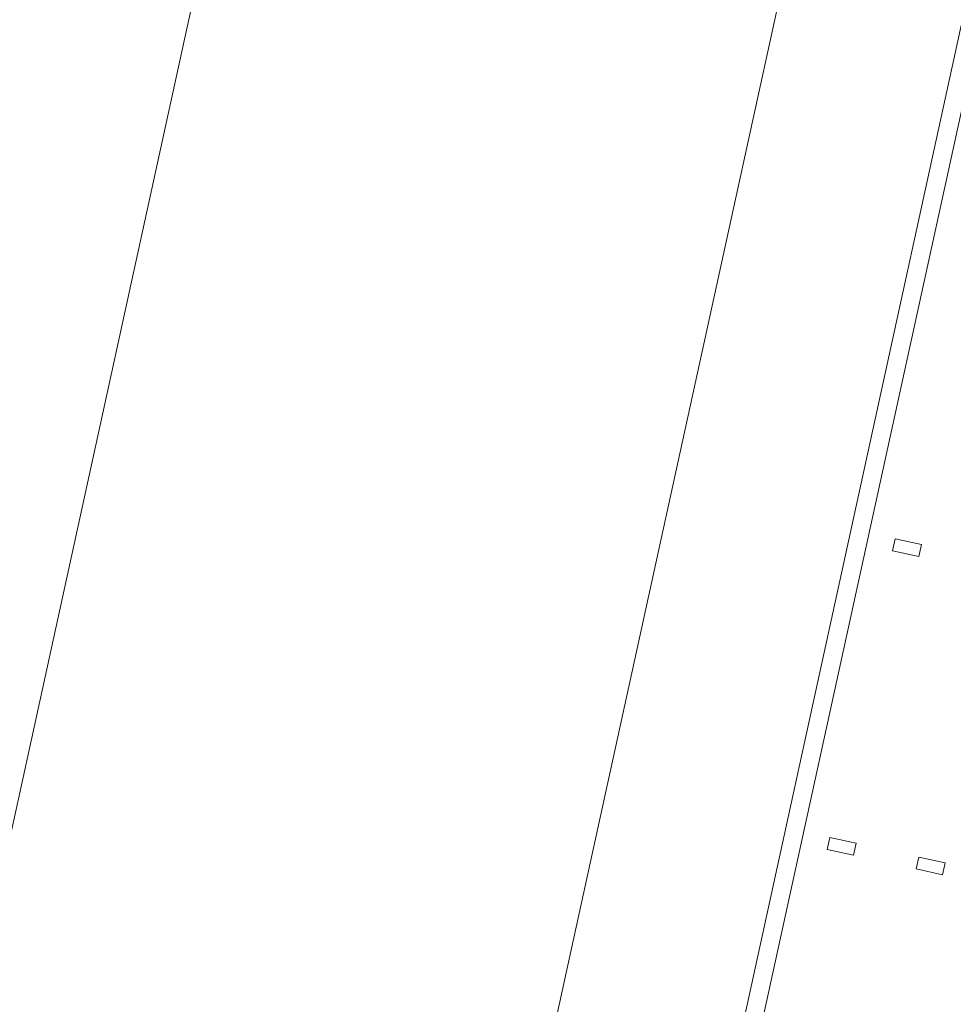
# Model space of a CAD drawing. Header units: metres. Extents: x 233012 to 233264, y 553571 to 554014.
# Tile 161 of 256: x 233199 to 233207, y 553802 to 553810. Entities that reach past the tile are written whole.
import ezdxf

# ---------------------------------------------------------------- set-up
doc = ezdxf.new("R2010")
doc.units = ezdxf.units.M
for name, color, linetype, lineweight in [('A-NL23_vloeraanzicht', 252, 'Continuous', 5), ('A-NL90_terrein', 252, 'Continuous', 5), ('A-NL94_parkeren', 252, 'Continuous', 5)]:
    doc.layers.add(name, color=color, linetype=linetype, lineweight=lineweight)

# ---------------------------------------------------------------- blocks, each defined once
blk = doc.blocks.new('NLRS_90_SI_LB_troittoirband 13-15_Struyk Verwo_mie - trottoirband_Struyk Verwo-871937-01_Situatie')
at = {"layer": 'A-NL90_terrein'}
for p, q in [((234.1687, -215.7871), (227.264, -247.3404)), ((227.4426, -247.226), (234.2831, -215.9657))]:
    blk.add_line(p, q, dxfattribs=at)
blk = doc.blocks.new('NLRS_90_PA_WPB_parkeerplaats_gen_mie - parkeerplaats_gen_bxl 2500x5130-910408-01_Situatie')
at = {"layer": 'A-NL94_parkeren'}
for p, q in [((-1.3, 4.91), (-1.3, 4.69)), ((-1.2, 4.91), (-1.3, 4.91)), ((-1.2, 4.69), (-1.2, 4.91)), ((-1.3, 4.69), (-1.2, 4.69)), ((-1.3, 4.165), (-1.3, 3.945)), ((-1.2, 4.165), (-1.3, 4.165)), ((-1.2, 3.945), (-1.2, 4.165)), ((-1.3, 3.945), (-1.2, 3.945)), ((-1.3, 3.42), (-1.3, 3.2)), ((-1.2, 3.42), (-1.3, 3.42)), ((-1.2, 3.2), (-1.2, 3.42)), ((-1.3, 3.2), (-1.2, 3.2)), ((-1.3, 2.675), (-1.3, 2.455)), ((-1.2, 2.675), (-1.3, 2.675)), ((-1.2, 2.455), (-1.2, 2.675)), ((-1.3, 2.455), (-1.2, 2.455)), ((-1.3, 1.93), (-1.3, 1.71)), ((-1.2, 1.93), (-1.3, 1.93)), ((-1.2, 1.71), (-1.2, 1.93)), ((-1.3, 1.71), (-1.2, 1.71)), ((-1.3, 1.185), (-1.3, 0.965)), ((-1.2, 1.185), (-1.3, 1.185)), ((-1.2, 0.965), (-1.2, 1.185)), ((-1.3, 0.965), (-1.2, 0.965)), ((-1.3, 0.44), (-1.3, 0.22)), ((-1.2, 0.44), (-1.3, 0.44)), ((-1.2, 0.22), (-1.2, 0.44)), ((-1.3, 0.22), (-1.2, 0.22))]:
    blk.add_line(p, q, dxfattribs=at)

msp = doc.modelspace()

# ---------------------------------------------------------------- linework, layer by layer
at = {"layer": 'A-NL23_vloeraanzicht'}
for p, q in [((233209.5751, 553822.2583), (233202.7346, 553790.998)), ((233202.9105, 553821.4135), (233198.2044, 553799.9074)), ((233202.7762, 553798.9069), (233207.4823, 553820.413))]:
    msp.add_line(p, q, dxfattribs=at)

# ---------------------------------------------------------------- block references
at = {"layer": 'A-NL90_terrein'}
msp.add_blockref('NLRS_90_SI_LB_troittoirband 13-15_Struyk Verwo_mie - trottoirband_Struyk Verwo-871937-01_Situatie', (232975.292, 554038.224), dxfattribs=at)
at = {"layer": 'A-NL94_parkeren', "lineweight": 9, "rotation": 77.65672900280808}
for p in [(233211.2197, 553805.7758), (233210.6853, 553803.3336)]:
    msp.add_blockref('NLRS_90_PA_WPB_parkeerplaats_gen_mie - parkeerplaats_gen_bxl 2500x5130-910408-01_Situatie', p, dxfattribs=at)

doc.saveas('drawing.dxf')
